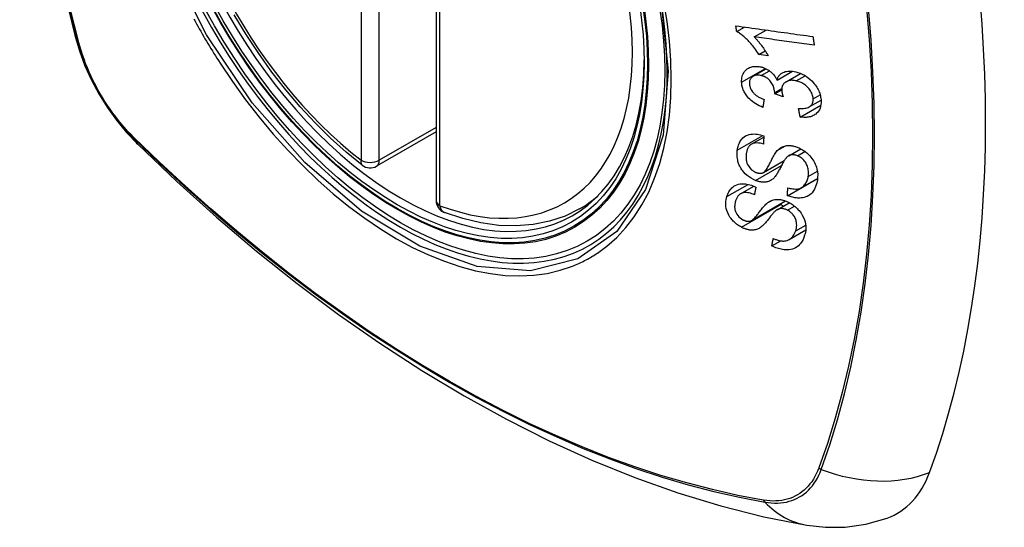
# Model space of a CAD drawing. Header units: inches. Extents: x 532.5 to 626.4, y 208.3 to 286.7.
# Tile 69 of 106: x 622.138 to 623.042, y 232.6 to 233.066. Entities that reach past the tile are written whole.
import ezdxf

# ---------------------------------------------------------------- set-up
doc = ezdxf.new("R2010")
doc.units = ezdxf.units.IN
doc.header["$MEASUREMENT"] = 0
doc.layers.add('Visible Edges(ANSI)', color=7, linetype='Continuous', lineweight=25)
doc.layers.add('Visible Tangent Edges(ANSI)', color=7, linetype='Continuous', lineweight=25)

msp = doc.modelspace()

# ---------------------------------------------------------------- linework, layer by layer
at = {"layer": 'Visible Edges(ANSI)'}
for p, q in [((622.51985, 233.38578), (622.51985, 232.90048)), ((622.79584, 233.05561), (622.80292, 233.05968)), ((622.81188, 233.05062), (622.82282, 233.05692)), ((622.81633, 233.03445), (622.82207, 233.03775)), ((622.82473, 233.0333), (622.81633, 233.03445)), ((622.81093, 233.01453), (622.8228, 233.02137)), ((622.83298, 233.01096), (622.84704, 233.01905)), ((622.84128, 233.00949), (622.85448, 233.01709)), ((622.83073, 232.99834), (622.83721, 233.00207)), ((622.83845, 232.9957), (622.83073, 232.99834)), ((622.86243, 232.98642), (622.8733, 232.99268)), ((622.85416, 232.97707), (622.87314, 232.98799)), ((622.51985, 232.96341), (622.46517, 232.93193)), ((622.80929, 232.95213), (622.82073, 232.95872)), ((622.84359, 232.94154), (622.85467, 232.94793)), ((622.82039, 232.92613), (622.83949, 232.93714)), ((622.84251, 232.90481), (622.86997, 232.92062)), ((622.85532, 232.91225), (622.87009, 232.92076)), ((622.86997, 232.92062), (622.86998, 232.92069)), ((622.87007, 232.92055), (622.86997, 232.92062)), ((622.79948, 232.90667), (622.81149, 232.91358)), ((622.65166, 232.89273), (622.66197, 232.89867)), ((622.8094, 232.88207), (622.84059, 232.90003)), ((622.83292, 232.89194), (622.84416, 232.89841)), ((622.84407, 232.86465), (622.85925, 232.87339)), ((622.82815, 232.85878), (622.83625, 232.86344))]:
    msp.add_line(p, q, dxfattribs=at)
at = {"layer": 'Visible Edges(ANSI)', "flags": 128}
for points in [[(622.19156, 233.76013), (622.17873, 233.72202), (622.16767, 233.68279), (622.15838, 233.6425), (622.15083, 233.60123), (622.14499, 233.55904), (622.14084, 233.51599), (622.13837, 233.47215), (622.13755, 233.42758), (622.13836, 233.38233), (622.14079, 233.33648), (622.14481, 233.29008), (622.1504, 233.24321), (622.15755, 233.19592), (622.16623, 233.14828), (622.17642, 233.10037), (622.1881, 233.05225)], [(622.45204, 232.93283), (622.43734, 232.94483), (622.42291, 232.95782), (622.40882, 232.97172), (622.39512, 232.98649), (622.38188, 233.00206), (622.36915, 233.01835), (622.35699, 233.03529), (622.34544, 233.05281), (622.33456, 233.07082)], [(622.79511, 233.06077), (622.79803, 233.06036), (622.80097, 233.05996), (622.80391, 233.05955), (622.80685, 233.05914), (622.8098, 233.05873), (622.81276, 233.05832), (622.81571, 233.05791), (622.81867, 233.0575), (622.82163, 233.05709), (622.8246, 233.05668), (622.82756, 233.05627), (622.83052, 233.05586), (622.83349, 233.05544), (622.83645, 233.05503), (622.83941, 233.05462), (622.84236, 233.05422), (622.84532, 233.05381), (622.84826, 233.0534), (622.85121, 233.05299), (622.85414, 233.05258), (622.85707, 233.05218), (622.86, 233.05177), (622.86291, 233.05137), (622.86582, 233.05097)], [(622.79584, 233.05561), (622.79581, 233.05582), (622.79578, 233.05604), (622.79574, 233.05625), (622.79571, 233.05647), (622.79568, 233.05668), (622.79565, 233.0569), (622.79562, 233.05711), (622.79559, 233.05733), (622.79556, 233.05754), (622.79553, 233.05776), (622.7955, 233.05797), (622.79547, 233.05819), (622.79544, 233.0584), (622.79541, 233.05862), (622.79538, 233.05883), (622.79535, 233.05905), (622.79532, 233.05926), (622.79529, 233.05948), (622.79526, 233.05969), (622.79523, 233.05991), (622.7952, 233.06012), (622.79517, 233.06034), (622.79514, 233.06055), (622.79511, 233.06077)], [(622.81633, 233.03445), (622.81538, 233.03594), (622.81443, 233.03735), (622.81349, 233.0387), (622.81254, 233.03999), (622.81161, 233.04121), (622.81068, 233.04236), (622.80977, 233.04346), (622.80886, 233.0445), (622.80798, 233.04548), (622.80711, 233.0464), (622.80626, 233.04728), (622.80543, 233.0481), (622.80463, 233.04887), (622.80386, 233.04959), (622.80311, 233.05027), (622.80235, 233.05093), (622.80158, 233.05158), (622.8008, 233.05222), (622.8, 233.05284), (622.79919, 233.05345), (622.79836, 233.05403), (622.79753, 233.05459), (622.79669, 233.05511), (622.79584, 233.05561)], [(622.1881, 233.05225), (622.19233, 233.03795), (622.19748, 233.02422), (622.20346, 233.01101), (622.21027, 232.99828), (622.21789, 232.98602), (622.22634, 232.97422), (622.23567, 232.9629), (622.24594, 232.95208)], [(622.86703, 233.04303), (622.86475, 233.04334), (622.86246, 233.04365), (622.86017, 233.04397), (622.85788, 233.04428), (622.85559, 233.0446), (622.85329, 233.04492), (622.85099, 233.04523), (622.84869, 233.04555), (622.84639, 233.04587), (622.84409, 233.04619), (622.84178, 233.0465), (622.83948, 233.04682), (622.83717, 233.04714), (622.83487, 233.04746), (622.83256, 233.04777), (622.83026, 233.04809), (622.82795, 233.04841), (622.82565, 233.04873), (622.82335, 233.04904), (622.82105, 233.04936), (622.81876, 233.04968), (622.81646, 233.04999), (622.81417, 233.05031), (622.81188, 233.05062)], [(622.81188, 233.05062), (622.81237, 233.05014), (622.81285, 233.04965), (622.81333, 233.04915), (622.8138, 233.04864), (622.81427, 233.04813), (622.81473, 233.04761), (622.81518, 233.04708), (622.81563, 233.04654), (622.81607, 233.04601), (622.81651, 233.04547), (622.81694, 233.04493), (622.81736, 233.04439), (622.81777, 233.04385), (622.81818, 233.04331), (622.81864, 233.0427), (622.81918, 233.04195), (622.81979, 233.04111), (622.82045, 233.04016), (622.82116, 233.03914), (622.82188, 233.03805), (622.82262, 233.0369), (622.82335, 233.03572), (622.82406, 233.03452), (622.82473, 233.0333)], [(622.86582, 233.05097), (622.86587, 233.05064), (622.86592, 233.05031), (622.86597, 233.04998), (622.86602, 233.04964), (622.86607, 233.04931), (622.86612, 233.04898), (622.86617, 233.04865), (622.86622, 233.04832), (622.86627, 233.04799), (622.86632, 233.04766), (622.86637, 233.04733), (622.86642, 233.04699), (622.86647, 233.04666), (622.86652, 233.04633), (622.86657, 233.046), (622.86662, 233.04567), (622.86668, 233.04534), (622.86673, 233.04501), (622.86678, 233.04468), (622.86683, 233.04435), (622.86688, 233.04402), (622.86693, 233.04369), (622.86698, 233.04336), (622.86703, 233.04303)], [(622.80037, 233.00912), (622.80035, 233.01048), (622.80044, 233.0118), (622.80062, 233.01308), (622.8009, 233.01432), (622.80128, 233.01551), (622.80177, 233.01666), (622.80236, 233.01774), (622.80303, 233.01875), (622.80379, 233.01968), (622.80464, 233.02052), (622.80558, 233.02127), (622.80661, 233.02192), (622.80765, 233.02243), (622.80869, 233.02283), (622.80971, 233.02313), (622.81067, 233.02334), (622.81158, 233.02348), (622.81249, 233.02357), (622.8134, 233.02361), (622.81433, 233.0236), (622.81528, 233.02354), (622.81623, 233.02343), (622.8172, 233.02327), (622.81817, 233.02306)], [(622.81817, 233.02306), (622.81883, 233.02289), (622.81948, 233.02271), (622.82014, 233.02249), (622.82079, 233.02226), (622.82144, 233.022), (622.82209, 233.02171), (622.82272, 233.02141), (622.82336, 233.02108), (622.82398, 233.02073), (622.82459, 233.02036), (622.82521, 233.01995), (622.82586, 233.01951), (622.82652, 233.01901), (622.82719, 233.01846), (622.82787, 233.01787), (622.82855, 233.01721), (622.82923, 233.0165), (622.82987, 233.01576), (622.83048, 233.015), (622.83105, 233.01422), (622.83158, 233.01343), (622.83208, 233.01262), (622.83255, 233.01179), (622.83298, 233.01096)], [(622.83298, 233.01096), (622.83314, 233.01156), (622.83333, 233.01216), (622.83354, 233.01273), (622.83377, 233.01329), (622.83404, 233.01383), (622.83433, 233.01436), (622.83466, 233.01486), (622.83502, 233.01534), (622.8354, 233.0158), (622.83582, 233.01623), (622.83626, 233.01664), (622.83673, 233.01701), (622.83723, 233.01736), (622.83778, 233.0177), (622.83848, 233.01805), (622.83934, 233.01841), (622.84036, 233.01874), (622.84156, 233.019), (622.84291, 233.01917), (622.8443, 233.01923), (622.84573, 233.01918), (622.84718, 233.01903), (622.84865, 233.01879), (622.85013, 233.01848)], [(622.85013, 233.01848), (622.85212, 233.01793), (622.8541, 233.01724), (622.85606, 233.0164), (622.85798, 233.0154), (622.85983, 233.01426), (622.86161, 233.01298), (622.86328, 233.0116), (622.86475, 233.01022), (622.86601, 233.00889), (622.86707, 233.00767), (622.86792, 233.0066), (622.86868, 233.00554), (622.86939, 233.00447), (622.87004, 233.00338), (622.87064, 233.00228), (622.87118, 233.00115), (622.87165, 233.00001), (622.87207, 232.99887), (622.87242, 232.99773), (622.87272, 232.99659), (622.87295, 232.99546), (622.87313, 232.99432), (622.87326, 232.99319), (622.87334, 232.99208)], [(622.81983, 232.98597), (622.81819, 232.98665), (622.81656, 232.98741), (622.81495, 232.98824), (622.81338, 232.98915), (622.81185, 232.99015), (622.81036, 232.99123), (622.80899, 232.99235), (622.8078, 232.99345), (622.80677, 232.9945), (622.80589, 232.99549), (622.80514, 232.99642), (622.80446, 232.99734), (622.80384, 232.99827), (622.80326, 232.99922), (622.80273, 233.00019), (622.80226, 233.00118), (622.80184, 233.00217), (622.80147, 233.00317), (622.80116, 233.00416), (622.80091, 233.00516), (622.8007, 233.00616), (622.80054, 233.00715), (622.80043, 233.00814), (622.80037, 233.00912)], [(622.8183, 233.01516), (622.81757, 233.01532), (622.81684, 233.01544), (622.81611, 233.01552), (622.8154, 233.01556), (622.81469, 233.01556), (622.81401, 233.01551), (622.81335, 233.01541), (622.81271, 233.01527), (622.8121, 233.01507), (622.8115, 233.01483), (622.81094, 233.01454), (622.81041, 233.0142), (622.80991, 233.01382), (622.80946, 233.01341), (622.80906, 233.01296), (622.8087, 233.01247), (622.80839, 233.01195), (622.80813, 233.01139), (622.80792, 233.0108), (622.80776, 233.01019), (622.80764, 233.00956), (622.80757, 233.0089), (622.80754, 233.00824), (622.80756, 233.00756)], [(622.83078, 232.99955), (622.83033, 233.00271), (622.82924, 233.00587), (622.82763, 233.00881), (622.82631, 233.01056), (622.82581, 233.0111), (622.82548, 233.01143), (622.82514, 233.01175), (622.82479, 233.01205), (622.82443, 233.01234), (622.82406, 233.01261), (622.82368, 233.01288), (622.82329, 233.01313), (622.82289, 233.01337), (622.82249, 233.01359), (622.82208, 233.01381), (622.82167, 233.01401), (622.82126, 233.01419), (622.82084, 233.01437), (622.82042, 233.01453), (622.82, 233.01468), (622.81957, 233.01481), (622.81915, 233.01494), (622.81873, 233.01506), (622.8183, 233.01516)], [(622.8506, 233.01027), (622.8498, 233.01044), (622.84901, 233.01058), (622.84822, 233.01069), (622.84744, 233.01076), (622.84668, 233.01079), (622.84592, 233.01077), (622.84517, 233.01072), (622.84444, 233.01062), (622.84374, 233.01047), (622.84306, 233.01028), (622.84242, 233.01005), (622.84179, 233.00977), (622.8412, 233.00944), (622.84061, 233.00907), (622.84001, 233.00861), (622.83943, 233.00806), (622.83887, 233.00742), (622.83838, 233.00669), (622.83797, 233.0059), (622.83766, 233.00506), (622.83743, 233.00417), (622.83728, 233.00325), (622.83722, 233.00229), (622.83722, 233.00131)], [(622.86608, 232.99385), (622.866, 232.99486), (622.86584, 232.99589), (622.86559, 232.99693), (622.86526, 232.99796), (622.86484, 232.99898), (622.86434, 232.99999), (622.86375, 233.00098), (622.86311, 233.00193), (622.86244, 233.00281), (622.86175, 233.00361), (622.86107, 233.00433), (622.86039, 233.00501), (622.85968, 233.00565), (622.85894, 233.00626), (622.85818, 233.00683), (622.85739, 233.00737), (622.85658, 233.00788), (622.85575, 233.00834), (622.85491, 233.00876), (622.85406, 233.00914), (622.8532, 233.00948), (622.85234, 233.00978), (622.85147, 233.01004), (622.8506, 233.01027)], [(622.80756, 233.00756), (622.80765, 233.00646), (622.80786, 233.00535), (622.80817, 233.00424), (622.80861, 233.00313), (622.80916, 233.00204), (622.80977, 233.00105), (622.81039, 233.00021), (622.81097, 232.99952), (622.81148, 232.99896), (622.81201, 232.99843), (622.81257, 232.99793), (622.81315, 232.99745), (622.81374, 232.99699), (622.81435, 232.99655), (622.81498, 232.99613), (622.81562, 232.99574), (622.81628, 232.99536), (622.81694, 232.995), (622.81761, 232.99466), (622.81829, 232.99434), (622.81897, 232.99404), (622.81965, 232.99375), (622.82033, 232.99348), (622.82101, 232.99322)], [(622.83722, 233.00131), (622.83724, 233.00109), (622.83725, 233.00087), (622.83728, 233.00064), (622.8373, 233.00041), (622.83733, 233.00019), (622.83737, 232.99996), (622.8374, 232.99973), (622.83745, 232.9995), (622.83749, 232.99926), (622.83754, 232.99902), (622.83759, 232.99879), (622.83765, 232.99855), (622.8377, 232.99831), (622.83776, 232.99807), (622.83782, 232.99783), (622.83789, 232.99759), (622.83795, 232.99735), (622.83802, 232.99711), (622.83809, 232.99687), (622.83816, 232.99663), (622.83823, 232.9964), (622.83831, 232.99616), (622.83838, 232.99593), (622.83845, 232.9957)], [(622.82101, 232.99322), (622.82096, 232.99292), (622.82091, 232.99262), (622.82086, 232.99232), (622.82081, 232.99201), (622.82076, 232.99171), (622.82071, 232.99141), (622.82066, 232.9911), (622.82061, 232.9908), (622.82057, 232.9905), (622.82052, 232.9902), (622.82047, 232.98989), (622.82042, 232.98959), (622.82037, 232.98929), (622.82032, 232.98899), (622.82027, 232.98869), (622.82022, 232.98838), (622.82017, 232.98808), (622.82012, 232.98778), (622.82008, 232.98748), (622.82003, 232.98717), (622.81998, 232.98687), (622.81993, 232.98657), (622.81988, 232.98627), (622.81983, 232.98597)], [(622.83073, 232.99834), (622.83073, 232.99839), (622.83074, 232.99843), (622.83074, 232.99848), (622.83075, 232.99853), (622.83075, 232.99859), (622.83075, 232.99864), (622.83076, 232.99869), (622.83076, 232.99874), (622.83076, 232.99879), (622.83077, 232.99884), (622.83077, 232.99889), (622.83077, 232.99894), (622.83078, 232.99899), (622.83078, 232.99904), (622.83078, 232.99909), (622.83078, 232.99914), (622.83078, 232.99919), (622.83078, 232.99924), (622.83078, 232.99929), (622.83079, 232.99934), (622.83078, 232.9994), (622.83078, 232.99945), (622.83078, 232.9995), (622.83078, 232.99955)], [(622.85261, 232.98497), (622.85377, 232.98492), (622.85494, 232.9849), (622.85609, 232.98493), (622.85722, 232.985), (622.85832, 232.98513), (622.85939, 232.98532), (622.86043, 232.98558), (622.86142, 232.98593), (622.86232, 232.98636), (622.86306, 232.98683), (622.86365, 232.9873), (622.86411, 232.98775), (622.86446, 232.98816), (622.86478, 232.98858), (622.86506, 232.98902), (622.8653, 232.98948), (622.86552, 232.98997), (622.86569, 232.99047), (622.86584, 232.991), (622.86595, 232.99154), (622.86603, 232.9921), (622.86608, 232.99267), (622.8661, 232.99326), (622.86608, 232.99385)], [(622.87334, 232.99208), (622.87335, 232.99029), (622.87321, 232.98855), (622.87291, 232.98687), (622.87244, 232.98527), (622.87178, 232.98378), (622.87098, 232.98246), (622.87013, 232.98138), (622.86927, 232.98051), (622.86847, 232.97984), (622.86773, 232.9793), (622.86695, 232.97881), (622.86613, 232.97837), (622.86528, 232.97798), (622.86439, 232.97765), (622.86347, 232.97736), (622.86251, 232.97713), (622.86152, 232.97695), (622.86052, 232.97683), (622.8595, 232.97675), (622.85846, 232.97672), (622.8574, 232.97674), (622.85633, 232.97681), (622.85525, 232.97692), (622.85416, 232.97707)], [(622.85416, 232.97707), (622.85409, 232.9774), (622.85403, 232.97773), (622.85396, 232.97805), (622.8539, 232.97838), (622.85384, 232.97871), (622.85377, 232.97904), (622.85371, 232.97937), (622.85364, 232.9797), (622.85358, 232.98003), (622.85351, 232.98036), (622.85345, 232.98069), (622.85338, 232.98102), (622.85332, 232.98135), (622.85325, 232.98168), (622.85319, 232.98201), (622.85313, 232.98233), (622.85306, 232.98266), (622.853, 232.98299), (622.85293, 232.98332), (622.85287, 232.98365), (622.8528, 232.98398), (622.85274, 232.98431), (622.85268, 232.98464), (622.85261, 232.98497)], [(622.79639, 232.94666), (622.79658, 232.94782), (622.79682, 232.94897), (622.79711, 232.95009), (622.79745, 232.95119), (622.79784, 232.95225), (622.79829, 232.95328), (622.7988, 232.95428), (622.79937, 232.95523), (622.80001, 232.95614), (622.80074, 232.95703), (622.80164, 232.95796), (622.80274, 232.95888), (622.80407, 232.95973), (622.80564, 232.96047), (622.80727, 232.961), (622.80889, 232.96132), (622.81047, 232.96148), (622.81196, 232.96151), (622.8134, 232.96144), (622.81486, 232.96128), (622.81633, 232.96102), (622.8178, 232.96068), (622.81929, 232.96025), (622.82079, 232.95974)], [(622.82079, 232.95974), (622.82077, 232.95943), (622.82075, 232.95911), (622.82073, 232.9588), (622.82071, 232.95848), (622.8207, 232.95817), (622.82068, 232.95786), (622.82066, 232.95754), (622.82064, 232.95723), (622.82063, 232.95691), (622.82061, 232.9566), (622.82059, 232.95629), (622.82057, 232.95597), (622.82056, 232.95566), (622.82054, 232.95534), (622.82052, 232.95503), (622.8205, 232.95472), (622.82049, 232.9544), (622.82047, 232.95409), (622.82045, 232.95378), (622.82043, 232.95346), (622.82042, 232.95315), (622.8204, 232.95284), (622.82038, 232.95252), (622.82037, 232.95221)], [(622.24594, 232.95208), (622.28175, 232.91795), (622.31813, 232.88522), (622.35502, 232.85394), (622.39237, 232.82416), (622.43014, 232.79594), (622.46829, 232.76932), (622.50676, 232.74436), (622.5455, 232.72111), (622.58449, 232.69961), (622.62366, 232.67991), (622.66299, 232.66206), (622.70242, 232.64611), (622.74191, 232.63211), (622.78142, 232.62011), (622.82089, 232.61017), (622.86029, 232.60234)], [(622.81316, 232.91884), (622.81113, 232.91976), (622.80914, 232.92085), (622.80722, 232.92211), (622.80541, 232.92353), (622.80374, 232.92504), (622.80239, 232.92646), (622.80135, 232.9277), (622.8006, 232.92872), (622.80004, 232.92954), (622.79954, 232.93036), (622.79908, 232.93119), (622.79866, 232.93202), (622.79827, 232.93286), (622.79792, 232.93371), (622.79761, 232.93455), (622.79732, 232.93541), (622.79704, 232.9364), (622.79675, 232.93756), (622.79649, 232.93889), (622.79629, 232.94037), (622.79617, 232.94197), (622.79615, 232.94356), (622.79622, 232.94512), (622.79639, 232.94666)], [(622.82037, 232.95221), (622.81881, 232.95265), (622.81726, 232.95298), (622.81573, 232.9532), (622.81423, 232.95329), (622.81279, 232.95322), (622.81143, 232.95298), (622.81024, 232.95259), (622.80932, 232.95215), (622.80864, 232.95171), (622.80816, 232.95133), (622.80772, 232.95091), (622.80732, 232.95047), (622.80695, 232.95), (622.80662, 232.94951), (622.80632, 232.94899), (622.80604, 232.94845), (622.80579, 232.94789), (622.80557, 232.94732), (622.80537, 232.94673), (622.80519, 232.94614), (622.80504, 232.94553), (622.80491, 232.94491), (622.80479, 232.94429), (622.80469, 232.94366)], [(622.82009, 232.92598), (622.8207, 232.92634), (622.82132, 232.92684), (622.82194, 232.92747), (622.82256, 232.92821), (622.82316, 232.92903), (622.82374, 232.92989), (622.82428, 232.93077), (622.82478, 232.93163), (622.82524, 232.93247), (622.82568, 232.9333), (622.82611, 232.93413), (622.82652, 232.93497), (622.82693, 232.93581), (622.82736, 232.93667), (622.82779, 232.93756), (622.82826, 232.93848), (622.82875, 232.93943), (622.82929, 232.94043), (622.82987, 232.94147), (622.83049, 232.94253), (622.83115, 232.94358), (622.83182, 232.94458), (622.83249, 232.9455), (622.83316, 232.94629)], [(622.83316, 232.94629), (622.83385, 232.94698), (622.83458, 232.94763), (622.83536, 232.94824), (622.83618, 232.94881), (622.83705, 232.94931), (622.83796, 232.94976), (622.83893, 232.95014), (622.8399, 232.95044), (622.84084, 232.95066), (622.84175, 232.9508), (622.84262, 232.95088), (622.84343, 232.95092), (622.84419, 232.95091), (622.84489, 232.95088), (622.84559, 232.95081), (622.84629, 232.95073), (622.847, 232.95062), (622.8477, 232.95048), (622.84841, 232.95032), (622.84912, 232.95013), (622.84984, 232.94992), (622.85055, 232.94969), (622.85126, 232.94944), (622.85198, 232.94916)], [(622.85198, 232.94916), (622.85307, 232.9487), (622.85414, 232.9482), (622.8552, 232.94764), (622.85625, 232.94704), (622.85727, 232.94639), (622.85827, 232.9457), (622.85924, 232.94496), (622.86019, 232.94419), (622.86112, 232.94337), (622.86207, 232.94246), (622.86304, 232.94145), (622.864, 232.94035), (622.86494, 232.93915), (622.86584, 232.93786), (622.86664, 232.93655), (622.86736, 232.93521), (622.86799, 232.93386), (622.86854, 232.93249), (622.86904, 232.93102), (622.86955, 232.92916), (622.86997, 232.92693), (622.8702, 232.92442), (622.87018, 232.92193), (622.86994, 232.91953)], [(622.80469, 232.94366), (622.80463, 232.94317), (622.80457, 232.94267), (622.80452, 232.94217), (622.80448, 232.94167), (622.80446, 232.94116), (622.80444, 232.94065), (622.80444, 232.94013), (622.80444, 232.93962), (622.80447, 232.93909), (622.8045, 232.93856), (622.80456, 232.93803), (622.80463, 232.93749), (622.80472, 232.93695), (622.80483, 232.93641), (622.80497, 232.93587), (622.80512, 232.93533), (622.8053, 232.93478), (622.80551, 232.93424), (622.80584, 232.93351), (622.80663, 232.93212), (622.80794, 232.93033), (622.80957, 232.92869), (622.81145, 232.92732), (622.81348, 232.9263)], [(622.84061, 232.93879), (622.84028, 232.93835), (622.83994, 232.93783), (622.83957, 232.93724), (622.83918, 232.93658), (622.83878, 232.93587), (622.83836, 232.93511), (622.83793, 232.93431), (622.83748, 232.93347), (622.83703, 232.93261), (622.83657, 232.93172), (622.83611, 232.93083), (622.83563, 232.92993), (622.83516, 232.92903), (622.83468, 232.92814), (622.8342, 232.92727), (622.83373, 232.92643), (622.83325, 232.92562), (622.83278, 232.92484), (622.83229, 232.92406), (622.83177, 232.9233), (622.83124, 232.92257), (622.8307, 232.92189), (622.83015, 232.92126), (622.82959, 232.92071)], [(622.85164, 232.94153), (622.85097, 232.94178), (622.8503, 232.942), (622.84964, 232.94217), (622.84897, 232.94231), (622.84831, 232.94241), (622.84766, 232.94246), (622.84702, 232.94247), (622.84642, 232.94243), (622.84588, 232.94236), (622.84537, 232.94226), (622.84491, 232.94213), (622.84448, 232.94198), (622.84408, 232.9418), (622.8437, 232.94161), (622.84333, 232.94139), (622.84298, 232.94115), (622.84264, 232.9409), (622.84231, 232.94063), (622.842, 232.94035), (622.84169, 232.94005), (622.84141, 232.93975), (622.84113, 232.93943), (622.84087, 232.93911), (622.84061, 232.93879)], [(622.86152, 232.92251), (622.86164, 232.92347), (622.86172, 232.92444), (622.86176, 232.92542), (622.86175, 232.92642), (622.86168, 232.92743), (622.86156, 232.92846), (622.86139, 232.92949), (622.86115, 232.93053), (622.86085, 232.93157), (622.86049, 232.9326), (622.86005, 232.93363), (622.85953, 232.93465), (622.85893, 232.93564), (622.85824, 232.93659), (622.85753, 232.93743), (622.85683, 232.93816), (622.85615, 232.93878), (622.85552, 232.9393), (622.85491, 232.93976), (622.85428, 232.94018), (622.85364, 232.94057), (622.85299, 232.94092), (622.85232, 232.94124), (622.85164, 232.94153)], [(622.82959, 232.92071), (622.82894, 232.92014), (622.82826, 232.9196), (622.82753, 232.91911), (622.82677, 232.91867), (622.82596, 232.91827), (622.82512, 232.91794), (622.82423, 232.91766), (622.82337, 232.91747), (622.82254, 232.91733), (622.82176, 232.91726), (622.82102, 232.91723), (622.82035, 232.91723), (622.81974, 232.91726), (622.81915, 232.91731), (622.81856, 232.91737), (622.81797, 232.91746), (622.81737, 232.91757), (622.81678, 232.91769), (622.81618, 232.91784), (622.81558, 232.918), (622.81498, 232.91819), (622.81437, 232.91839), (622.81377, 232.91861), (622.81316, 232.91884)], [(622.81348, 232.9263), (622.81378, 232.92619), (622.81407, 232.92608), (622.81437, 232.92598), (622.81467, 232.92589), (622.81496, 232.9258), (622.81526, 232.92573), (622.81555, 232.92566), (622.81585, 232.9256), (622.81614, 232.92555), (622.81643, 232.92551), (622.81672, 232.92548), (622.817, 232.92546), (622.81728, 232.92545), (622.81756, 232.92545), (622.81784, 232.92546), (622.81811, 232.92548), (622.81837, 232.92551), (622.81863, 232.92555), (622.81889, 232.9256), (622.81914, 232.92566), (622.81938, 232.92572), (622.81962, 232.9258), (622.81986, 232.92589), (622.82009, 232.92598)], [(622.86994, 232.91953), (622.86929, 232.91622), (622.86836, 232.91315), (622.86729, 232.91074), (622.86621, 232.90893), (622.8652, 232.90763), (622.86422, 232.90661), (622.86314, 232.9057), (622.86197, 232.90491), (622.86068, 232.90422), (622.8593, 232.90366), (622.8579, 232.90325), (622.85652, 232.90296), (622.85518, 232.90279), (622.85391, 232.9027), (622.85272, 232.90269), (622.8516, 232.90273), (622.85049, 232.90283), (622.84936, 232.90297), (622.84824, 232.90316), (622.8471, 232.9034), (622.84596, 232.90369), (622.84482, 232.90402), (622.84367, 232.90439), (622.84251, 232.90481)], [(622.84274, 232.9122), (622.84391, 232.91187), (622.84508, 232.91158), (622.84626, 232.91133), (622.84743, 232.91114), (622.84858, 232.91101), (622.84971, 232.91096), (622.85081, 232.91097), (622.85188, 232.91108), (622.85293, 232.91128), (622.85396, 232.9116), (622.85498, 232.91206), (622.85592, 232.91263), (622.85678, 232.91327), (622.85754, 232.91396), (622.85821, 232.9147), (622.8588, 232.91544), (622.85932, 232.91621), (622.85979, 232.91702), (622.8602, 232.91786), (622.86056, 232.91874), (622.86087, 232.91964), (622.86113, 232.92058), (622.86135, 232.92154), (622.86152, 232.92251)], [(622.78682, 232.90402), (622.78719, 232.90515), (622.78762, 232.90624), (622.78811, 232.9073), (622.78865, 232.90832), (622.78926, 232.90931), (622.78992, 232.91024), (622.79065, 232.91112), (622.79146, 232.91195), (622.79233, 232.91273), (622.79335, 232.91349), (622.79453, 232.91419), (622.79588, 232.91481), (622.79742, 232.9153), (622.79907, 232.91563), (622.8007, 232.91577), (622.80229, 232.91577), (622.80379, 232.91565), (622.8052, 232.91545), (622.80658, 232.91518), (622.80797, 232.91482), (622.80936, 232.91439), (622.81074, 232.91388), (622.81213, 232.9133), (622.81351, 232.91266)], [(622.81351, 232.91266), (622.81345, 232.91237), (622.81339, 232.91208), (622.81333, 232.91179), (622.81327, 232.9115), (622.8132, 232.91122), (622.81314, 232.91093), (622.81308, 232.91064), (622.81302, 232.91035), (622.81296, 232.91006), (622.8129, 232.90977), (622.81284, 232.90949), (622.81278, 232.9092), (622.81272, 232.90891), (622.81266, 232.90862), (622.8126, 232.90833), (622.81254, 232.90805), (622.81248, 232.90776), (622.81242, 232.90747), (622.81236, 232.90718), (622.8123, 232.90689), (622.81224, 232.90661), (622.81218, 232.90632), (622.81212, 232.90603), (622.81206, 232.90574)], [(622.84251, 232.90481), (622.84252, 232.90511), (622.84253, 232.90542), (622.84254, 232.90573), (622.84255, 232.90604), (622.84256, 232.90635), (622.84257, 232.90665), (622.84258, 232.90696), (622.84259, 232.90727), (622.84259, 232.90758), (622.8426, 232.90788), (622.84261, 232.90819), (622.84262, 232.9085), (622.84263, 232.90881), (622.84264, 232.90912), (622.84265, 232.90942), (622.84266, 232.90973), (622.84267, 232.91004), (622.84268, 232.91035), (622.84269, 232.91066), (622.8427, 232.91097), (622.84271, 232.91127), (622.84272, 232.91158), (622.84273, 232.91189), (622.84274, 232.9122)], [(622.80014, 232.87598), (622.79925, 232.87647), (622.79837, 232.877), (622.7975, 232.87757), (622.79665, 232.87816), (622.79582, 232.87879), (622.79501, 232.87944), (622.79423, 232.88013), (622.79347, 232.88083), (622.79274, 232.88156), (622.79204, 232.88231), (622.79136, 232.88308), (622.79064, 232.88397), (622.78969, 232.88527), (622.78864, 232.88697), (622.78761, 232.88905), (622.78684, 232.89115), (622.78633, 232.89313), (622.78602, 232.89496), (622.78588, 232.89661), (622.78586, 232.89817), (622.78595, 232.89969), (622.78614, 232.90118), (622.78643, 232.90262), (622.78682, 232.90402)], [(622.81206, 232.90574), (622.81087, 232.90623), (622.80967, 232.90667), (622.80848, 232.90705), (622.80728, 232.90736), (622.8061, 232.90758), (622.80494, 232.90772), (622.80382, 232.90775), (622.80273, 232.90769), (622.8017, 232.90752), (622.80078, 232.90726), (622.79999, 232.90694), (622.79932, 232.90657), (622.79875, 232.90618), (622.79823, 232.90576), (622.79775, 232.9053), (622.79731, 232.90481), (622.7969, 232.90429), (622.79652, 232.90374), (622.79618, 232.90317), (622.79587, 232.90258), (622.79559, 232.90198), (622.79533, 232.90135), (622.7951, 232.90072), (622.79488, 232.90008)], [(622.82434, 232.89846), (622.82513, 232.899), (622.82597, 232.89951), (622.82685, 232.89996), (622.82776, 232.90037), (622.82872, 232.90072), (622.82971, 232.901), (622.83075, 232.90122), (622.83178, 232.90137), (622.83277, 232.90144), (622.83371, 232.90145), (622.8346, 232.9014), (622.83544, 232.90132), (622.83621, 232.90121), (622.83693, 232.90108), (622.83765, 232.90093), (622.83836, 232.90075), (622.83907, 232.90055), (622.83978, 232.90032), (622.84048, 232.90007), (622.84119, 232.8998), (622.8419, 232.89951), (622.8426, 232.89919), (622.8433, 232.89886), (622.844, 232.8985)], [(622.65166, 232.89273), (622.63828, 232.88617), (622.62404, 232.88136), (622.60908, 232.87834), (622.59353, 232.87711), (622.57749, 232.87764), (622.56108, 232.8799), (622.54439, 232.88384), (622.5275, 232.88943)], [(622.79488, 232.90008), (622.79473, 232.89957), (622.79459, 232.89907), (622.79447, 232.89856), (622.79435, 232.89804), (622.79425, 232.89751), (622.79416, 232.89698), (622.79409, 232.89645), (622.79403, 232.8959), (622.794, 232.89535), (622.79398, 232.89479), (622.79399, 232.89422), (622.79402, 232.89364), (622.79408, 232.89306), (622.79417, 232.89247), (622.79429, 232.89187), (622.79448, 232.89114), (622.7948, 232.89023), (622.7953, 232.88914), (622.79599, 232.88791), (622.79684, 232.8867), (622.79783, 232.88556), (622.79896, 232.8845), (622.80018, 232.88359), (622.80149, 232.8828)], [(622.80819, 232.88155), (622.80885, 232.88179), (622.80954, 232.88215), (622.81025, 232.88264), (622.81098, 232.88322), (622.8117, 232.88388), (622.81241, 232.88459), (622.81309, 232.88533), (622.81373, 232.88606), (622.81433, 232.88678), (622.8149, 232.8875), (622.81545, 232.88821), (622.81599, 232.88893), (622.81653, 232.88965), (622.81709, 232.89039), (622.81765, 232.89115), (622.81825, 232.89193), (622.81889, 232.89274), (622.81957, 232.89358), (622.8203, 232.89446), (622.82108, 232.89535), (622.82189, 232.89623), (622.82272, 232.89707), (622.82354, 232.89782), (622.82434, 232.89846)], [(622.8426, 232.89147), (622.84191, 232.89181), (622.84123, 232.89211), (622.84053, 232.89238), (622.83983, 232.8926), (622.83914, 232.89278), (622.83845, 232.89292), (622.83778, 232.893), (622.83715, 232.89304), (622.83658, 232.89304), (622.83606, 232.893), (622.83558, 232.89293), (622.83514, 232.89284), (622.83473, 232.89273), (622.83433, 232.8926), (622.83394, 232.89245), (622.83356, 232.89228), (622.8332, 232.89209), (622.83284, 232.89189), (622.83249, 232.89168), (622.83216, 232.89145), (622.83184, 232.89122), (622.83152, 232.89097), (622.83122, 232.89072), (622.83093, 232.89047)], [(622.83643, 232.89687), (622.83641, 232.89689), (622.83639, 232.89691), (622.83637, 232.89693), (622.83634, 232.89695), (622.83632, 232.89697), (622.8363, 232.89699), (622.83628, 232.89701), (622.83626, 232.89703), (622.83624, 232.89705), (622.83622, 232.89707), (622.8362, 232.89709), (622.83618, 232.89711), (622.83615, 232.89713), (622.83613, 232.89715), (622.83611, 232.89716), (622.83609, 232.89718), (622.83607, 232.8972), (622.83605, 232.89722), (622.83603, 232.89724), (622.83601, 232.89726), (622.83599, 232.89728), (622.83597, 232.8973), (622.83594, 232.89732), (622.83592, 232.89734)], [(622.83853, 232.89517), (622.83844, 232.89523), (622.83836, 232.89529), (622.83827, 232.89536), (622.83818, 232.89542), (622.8381, 232.89549), (622.83801, 232.89555), (622.83792, 232.89562), (622.83783, 232.89569), (622.83775, 232.89576), (622.83766, 232.89583), (622.83757, 232.8959), (622.83748, 232.89597), (622.8374, 232.89604), (622.83731, 232.89611), (622.83722, 232.89618), (622.83713, 232.89626), (622.83705, 232.89633), (622.83696, 232.89641), (622.83687, 232.89648), (622.83678, 232.89656), (622.83669, 232.89664), (622.83661, 232.89671), (622.83652, 232.89679), (622.83643, 232.89687)], [(622.85005, 232.87245), (622.85042, 232.87371), (622.85069, 232.87502), (622.85087, 232.87637), (622.85094, 232.87776), (622.85089, 232.87908), (622.85076, 232.88027), (622.85057, 232.88129), (622.85035, 232.88218), (622.85008, 232.88306), (622.84974, 232.88394), (622.84933, 232.88481), (622.84885, 232.88568), (622.8483, 232.88651), (622.84773, 232.88726), (622.84717, 232.88792), (622.84664, 232.88848), (622.84616, 232.88894), (622.84569, 232.88937), (622.84521, 232.88977), (622.84471, 232.89015), (622.8442, 232.89051), (622.84368, 232.89085), (622.84314, 232.89117), (622.8426, 232.89147)], [(622.844, 232.8985), (622.84503, 232.89793), (622.84605, 232.89732), (622.84704, 232.89668), (622.84801, 232.89599), (622.84896, 232.89525), (622.84988, 232.89449), (622.85076, 232.89369), (622.85161, 232.89286), (622.85242, 232.892), (622.85321, 232.89112), (622.85401, 232.89014), (622.855, 232.88879), (622.85609, 232.88705), (622.85718, 232.88495), (622.85805, 232.88277), (622.85865, 232.88072), (622.85903, 232.87886), (622.85923, 232.87722), (622.85932, 232.87567), (622.8593, 232.87416), (622.85918, 232.87268), (622.85896, 232.87124), (622.85865, 232.86985), (622.85825, 232.86849)], [(622.80149, 232.8828), (622.80178, 232.88266), (622.80206, 232.88251), (622.80235, 232.88238), (622.80264, 232.88225), (622.80293, 232.88213), (622.80323, 232.88201), (622.80352, 232.88191), (622.80381, 232.88181), (622.8041, 232.88172), (622.80439, 232.88164), (622.80468, 232.88158), (622.80497, 232.88152), (622.80526, 232.88147), (622.80554, 232.88142), (622.80583, 232.88139), (622.8061, 232.88137), (622.80638, 232.88136), (622.80665, 232.88136), (622.80691, 232.88137), (622.80718, 232.88139), (622.80743, 232.88142), (622.80769, 232.88145), (622.80794, 232.8815), (622.80819, 232.88155)], [(622.83093, 232.89047), (622.83053, 232.89011), (622.8301, 232.88968), (622.82965, 232.88918), (622.82916, 232.88863), (622.82865, 232.88804), (622.82812, 232.88739), (622.82757, 232.88671), (622.827, 232.886), (622.82642, 232.88527), (622.82583, 232.88452), (622.82523, 232.88376), (622.82463, 232.88299), (622.82402, 232.88223), (622.8234, 232.88147), (622.82279, 232.88074), (622.82219, 232.88002), (622.82159, 232.87933), (622.821, 232.87868), (622.82038, 232.87803), (622.81975, 232.8774), (622.81911, 232.87681), (622.81846, 232.87625), (622.81781, 232.87575), (622.81717, 232.87532)], [(622.81717, 232.87532), (622.81643, 232.87489), (622.81566, 232.87449), (622.81485, 232.87415), (622.81401, 232.87385), (622.81314, 232.8736), (622.81223, 232.87341), (622.81129, 232.87329), (622.81039, 232.87323), (622.80953, 232.87322), (622.80872, 232.87327), (622.80797, 232.87334), (622.80728, 232.87344), (622.80666, 232.87356), (622.80607, 232.87368), (622.80547, 232.87383), (622.80488, 232.874), (622.80428, 232.87418), (622.80369, 232.87439), (622.80309, 232.87461), (622.8025, 232.87485), (622.80191, 232.8751), (622.80132, 232.87538), (622.80073, 232.87567), (622.80014, 232.87598)], [(622.85825, 232.86849), (622.85757, 232.8666), (622.85678, 232.86476), (622.85586, 232.86301), (622.8548, 232.86137), (622.85364, 232.85993), (622.85246, 232.85874), (622.85125, 232.85778), (622.84995, 232.85696), (622.84855, 232.85628), (622.84704, 232.85574), (622.84543, 232.85536), (622.84381, 232.85514), (622.84224, 232.85506), (622.84073, 232.85509), (622.83931, 232.85521), (622.83801, 232.8554), (622.83678, 232.85563), (622.83554, 232.85592), (622.83431, 232.85627), (622.83307, 232.85667), (622.83184, 232.85712), (622.83061, 232.85762), (622.82938, 232.85818), (622.82815, 232.85878)], [(622.82815, 232.85878), (622.8282, 232.85906), (622.82826, 232.85934), (622.82831, 232.85963), (622.82836, 232.85991), (622.82841, 232.86019), (622.82846, 232.86047), (622.82852, 232.86076), (622.82857, 232.86104), (622.82862, 232.86132), (622.82867, 232.86161), (622.82873, 232.86189), (622.82878, 232.86217), (622.82883, 232.86246), (622.82888, 232.86274), (622.82894, 232.86302), (622.82899, 232.86331), (622.82904, 232.86359), (622.82909, 232.86387), (622.82915, 232.86416), (622.8292, 232.86444), (622.82925, 232.86472), (622.82931, 232.86501), (622.82936, 232.86529), (622.82941, 232.86557)], [(622.82941, 232.86557), (622.8301, 232.86528), (622.83079, 232.86501), (622.83149, 232.86475), (622.83218, 232.8645), (622.83288, 232.86427), (622.83357, 232.86406), (622.83426, 232.86387), (622.83495, 232.8637), (622.83564, 232.86355), (622.83632, 232.86343), (622.837, 232.86333), (622.83767, 232.86327), (622.83833, 232.86323), (622.83908, 232.86323), (622.83999, 232.86329), (622.84104, 232.86347), (622.8422, 232.86379), (622.84344, 232.86431), (622.84475, 232.86507), (622.84608, 232.8661), (622.84736, 232.86741), (622.84846, 232.86894), (622.84936, 232.87063), (622.85005, 232.87245)], [(622.86029, 232.60234), (622.87724, 232.60042), (622.89544, 232.60057), (622.91453, 232.60324), (622.93391, 232.60881)]]:
    msp.add_lwpolyline(points, dxfattribs=at)
at = {"layer": 'Visible Edges(ANSI)'}
for centre, start, end in [((622.45928, 232.94216), 232.21581, 299.93599), ((622.53166, 232.90048), 180, 249.36936)]:
    msp.add_arc(centre, 0.01181, start, end, dxfattribs=at)
msp.add_ellipse((622.48468, 233.15776), major_axis=(-0.15963, 0.2772), ratio=0.578093, dxfattribs=at)
for centre, major_axis, start_param, end_param in [((622.48816, 233.15976), (0.15718, -0.27294), 2.362013, 7.062765), ((622.10573, 233.50063), (-0.64835, 1.12588), 3.592663, 4.265186), ((622.8547, 232.76664), (0.08841, -0.15353), 6.184194, 6.734256)]:
    msp.add_ellipse(centre, major_axis=major_axis, ratio=0.578093, start_param=start_param, end_param=end_param, dxfattribs=at)
at = {"layer": 'Visible Tangent Edges(ANSI)'}
for p, q in [((622.45093, 233.42265), (622.45093, 232.93735)), ((622.46763, 232.93735), (622.46763, 233.42265)), ((622.52331, 232.89567), (622.52331, 233.38097)), ((622.19162, 233.04614), (622.1915, 233.04659)), ((622.80037, 233.00912), (622.82217, 233.02168)), ((622.8183, 233.01516), (622.82585, 233.01951)), ((622.8506, 233.01027), (622.85874, 233.01495)), ((622.83078, 232.99955), (622.83729, 233.00329)), ((622.86608, 232.99385), (622.87248, 232.99753)), ((622.51985, 232.96742), (622.46763, 232.93735)), ((622.24269, 232.95793), (622.24236, 232.95826)), ((622.79639, 232.94666), (622.81975, 232.9601)), ((622.83316, 232.94629), (622.84071, 232.95063)), ((622.85164, 232.94153), (622.85854, 232.9455)), ((622.81316, 232.91884), (622.83692, 232.93252)), ((622.86152, 232.92251), (622.8699, 232.92734)), ((622.78682, 232.90402), (622.8063, 232.91524)), ((622.80014, 232.87598), (622.83643, 232.89687)), ((622.82434, 232.89846), (622.82733, 232.90018)), ((622.8426, 232.89147), (622.84905, 232.89518)), ((622.85005, 232.87245), (622.85918, 232.87771)), ((622.87135, 232.65509), (622.87123, 232.65478)), ((622.8205, 232.62533), (622.82016, 232.62539))]:
    msp.add_line(p, q, dxfattribs=at)
at = {"layer": 'Visible Tangent Edges(ANSI)', "flags": 128}
for points in [[(622.15019, 233.54614), (622.14711, 233.51959), (622.14471, 233.49258), (622.14301, 233.46514), (622.142, 233.43733), (622.14167, 233.40912), (622.14203, 233.38054), (622.14307, 233.35157), (622.1448, 233.32224), (622.14721, 233.29259), (622.15031, 233.26265), (622.15407, 233.23246), (622.15852, 233.20202), (622.16363, 233.17134), (622.16942, 233.14046), (622.17586, 233.1094), (622.18297, 233.07818), (622.19072, 233.04683)], [(622.1915, 233.04659), (622.18373, 233.07787), (622.17662, 233.10902), (622.17015, 233.14002), (622.16435, 233.17084), (622.15922, 233.20146), (622.15476, 233.23185), (622.15098, 233.26198), (622.14787, 233.29187), (622.14545, 233.32146), (622.14371, 233.35072), (622.14266, 233.37963), (622.1423, 233.40815), (622.14263, 233.43628), (622.14365, 233.46402), (622.14536, 233.49136), (622.14777, 233.51828), (622.15086, 233.54473)], [(622.72634, 233.08458), (622.73306, 233.01924), (622.7283, 232.96035), (622.71218, 232.91044), (622.68567, 232.87199), (622.64996, 232.8468), (622.60666, 232.83595), (622.55754, 232.83988), (622.50498, 232.8584), (622.45139, 232.89072), (622.39934, 232.93525), (622.35113, 232.9901), (622.30919, 233.05245), (622.27549, 233.11956)], [(622.67671, 232.85852), (622.68578, 232.86655), (622.69417, 232.87555), (622.70185, 232.88549), (622.70882, 232.89641), (622.71504, 232.90823), (622.7205, 232.92091), (622.72516, 232.93437), (622.729, 232.94855), (622.732, 232.96339), (622.73412, 232.97888), (622.73541, 232.99503), (622.73584, 233.01177), (622.73542, 233.02901), (622.73413, 233.04667), (622.73199, 233.06466), (622.729, 233.08296)], [(622.91502, 233.07751), (622.91745, 233.04792), (622.91919, 233.01865), (622.92024, 232.98975), (622.92061, 232.96123), (622.92028, 232.9331), (622.91925, 232.90536), (622.91754, 232.87802), (622.91513, 232.8511), (622.91202, 232.82464), (622.90823, 232.79869), (622.90375, 232.77326), (622.89859, 232.7484), (622.89276, 232.72412), (622.88627, 232.70047), (622.87913, 232.67745), (622.87135, 232.65509)], [(622.87353, 232.65362), (622.88126, 232.67609), (622.88834, 232.69921), (622.89478, 232.72298), (622.90055, 232.74736), (622.90566, 232.77232), (622.91009, 232.79784), (622.91383, 232.82388), (622.9169, 232.85043), (622.91927, 232.87743), (622.92097, 232.90485), (622.92197, 232.93267), (622.9223, 232.96087), (622.92194, 232.98946), (622.9209, 233.01843), (622.91919, 233.04776), (622.91679, 233.07742)], [(622.29732, 233.06728), (622.29858, 233.06498), (622.29985, 233.06268), (622.30113, 233.06038), (622.30242, 233.05809), (622.30372, 233.0558), (622.30503, 233.05352), (622.30635, 233.05125), (622.30768, 233.04898), (622.30902, 233.04671), (622.31037, 233.04445), (622.31172, 233.0422), (622.31309, 233.03996), (622.31447, 233.03772), (622.31586, 233.03548), (622.31726, 233.03325), (622.31866, 233.03103), (622.32008, 233.02882), (622.3215, 233.02661)], [(622.19072, 233.04683), (622.19182, 233.04278), (622.19302, 233.03871), (622.19433, 233.03464), (622.19575, 233.03056), (622.19728, 233.02649), (622.1989, 233.02242), (622.20063, 233.01837), (622.20246, 233.01434), (622.20438, 233.01034), (622.2064, 233.00637), (622.2085, 233.00243), (622.21069, 232.99854), (622.21297, 232.9947), (622.21532, 232.99091), (622.21775, 232.98718), (622.22026, 232.98351), (622.22284, 232.97992), (622.22548, 232.9764), (622.22819, 232.97296), (622.23095, 232.96961), (622.23377, 232.96634), (622.23663, 232.96317), (622.23955, 232.9601), (622.24251, 232.95713)], [(622.24236, 232.95826), (622.23946, 232.96119), (622.23661, 232.96422), (622.23381, 232.96734), (622.23105, 232.97054), (622.22835, 232.97384), (622.22571, 232.97721), (622.22313, 232.98066), (622.22061, 232.98418), (622.21817, 232.98776), (622.21579, 232.99141), (622.21349, 232.99512), (622.21126, 232.99888), (622.20912, 233.00268), (622.20706, 233.00653), (622.20509, 233.01041), (622.20321, 233.01432), (622.20142, 233.01826), (622.19972, 233.02223), (622.19811, 233.0262), (622.19661, 233.03019), (622.19521, 233.03418), (622.19391, 233.03818), (622.19271, 233.04216), (622.19162, 233.04614)], [(622.3215, 233.02661), (622.33298, 233.00956), (622.34499, 232.99298), (622.35748, 232.97692), (622.3704, 232.96145), (622.38372, 232.94664), (622.39737, 232.93252), (622.41131, 232.91918), (622.42548, 232.90666), (622.43983, 232.89498), (622.45434, 232.88418), (622.46895, 232.8743), (622.48362, 232.86536), (622.49831, 232.8574), (622.51293, 232.85048), (622.52743, 232.8446), (622.54177, 232.83977), (622.55591, 232.83601), (622.56979, 232.83333), (622.58338, 232.83174), (622.59663, 232.83125), (622.60948, 232.83187), (622.62187, 232.83358), (622.63378, 232.83637), (622.64518, 232.84022)], [(622.24251, 232.95713), (622.26579, 232.93475), (622.28932, 232.91296), (622.31308, 232.8918), (622.33704, 232.87129), (622.36117, 232.85145), (622.38545, 232.83232), (622.40984, 232.81391), (622.43432, 232.79625), (622.45886, 232.77935), (622.48342, 232.76323), (622.50798, 232.74792), (622.53254, 232.7334), (622.55709, 232.71968), (622.58163, 232.70675), (622.60614, 232.69464), (622.6306, 232.68334), (622.65498, 232.67288), (622.67924, 232.66326), (622.70338, 232.6545), (622.7274, 232.64658), (622.75126, 232.63952), (622.77495, 232.63334), (622.79845, 232.62802), (622.82175, 232.62357)], [(622.82016, 232.62539), (622.79698, 232.62976), (622.77359, 232.635), (622.75, 232.64111), (622.72624, 232.64809), (622.70232, 232.65593), (622.67826, 232.66462), (622.65409, 232.67417), (622.62979, 232.68457), (622.60541, 232.69581), (622.58097, 232.70787), (622.55649, 232.72076), (622.53201, 232.73444), (622.50751, 232.74892), (622.48301, 232.76421), (622.4585, 232.7803), (622.43402, 232.79718), (622.40959, 232.81483), (622.38525, 232.83323), (622.36103, 232.85235), (622.33696, 232.87217), (622.31306, 232.89267), (622.28937, 232.91381), (622.26591, 232.93557), (622.24269, 232.95793)], [(622.64518, 232.84022), (622.64659, 232.84079), (622.648, 232.84138), (622.6494, 232.84198), (622.65079, 232.8426), (622.65218, 232.84323), (622.65355, 232.84389), (622.65492, 232.84456), (622.65627, 232.84524), (622.65762, 232.84595), (622.65896, 232.84667), (622.66029, 232.84741), (622.66161, 232.84816), (622.66292, 232.84893), (622.66422, 232.84972), (622.66551, 232.85053), (622.66679, 232.85135), (622.66806, 232.85219), (622.66933, 232.85304), (622.67058, 232.85391), (622.67183, 232.8548), (622.67306, 232.85571), (622.67429, 232.85663), (622.6755, 232.85756), (622.67671, 232.85852)], [(622.87123, 232.65478), (622.87014, 232.65206), (622.86894, 232.64945), (622.86764, 232.64696), (622.86624, 232.64458), (622.86474, 232.64232), (622.86314, 232.64019), (622.86144, 232.63818), (622.85965, 232.63631), (622.85777, 232.63456), (622.8558, 232.63295), (622.85374, 232.63147), (622.85159, 232.63014), (622.84937, 232.62894), (622.84707, 232.62788), (622.84469, 232.62697), (622.84224, 232.6262), (622.83973, 232.62558), (622.83715, 232.6251), (622.83451, 232.62477), (622.83181, 232.62459), (622.82905, 232.62456), (622.82624, 232.62467), (622.82339, 232.62493), (622.8205, 232.62533)], [(622.82175, 232.62357), (622.82472, 232.62312), (622.82765, 232.62283), (622.83053, 232.62268), (622.83336, 232.6227), (622.83614, 232.62286), (622.83885, 232.62318), (622.8415, 232.62365), (622.84408, 232.62428), (622.84659, 232.62506), (622.84903, 232.62598), (622.85138, 232.62706), (622.85366, 232.62828), (622.85585, 232.62965), (622.85795, 232.63116), (622.85996, 232.63282), (622.86188, 232.63461), (622.8637, 232.63654), (622.86542, 232.63861), (622.86704, 232.6408), (622.86855, 232.64312), (622.86996, 232.64557), (622.87126, 232.64814), (622.87245, 232.65082), (622.87353, 232.65362)]]:
    msp.add_lwpolyline(points, dxfattribs=at)
at = {"layer": 'Visible Tangent Edges(ANSI)'}
for centre, major_axis, ratio, start_param, end_param in [((622.48717, 233.15919), (-0.17285, 0.30015), 0.578093, 5.049711, 10.658253), ((622.48712, 233.15916), (-0.1503, 0.261), 0.578093, 5.670484, 8.47055), ((622.48712, 233.15916), (0.1503, -0.261), 0.578093, 5.670484, 8.47055), ((622.30248, 233.0817), (-0.11438, -0.02945), 0.352863, 0, 0.142152), ((622.20004, 233.04973), (-0.00953, -0.00245), 0.357658, 0.142431, 0.406138), ((622.24968, 232.96374), (-0.00688, -0.00704), 0.360494, 5.876137, 6.139844), ((622.32861, 233.03643), (-0.08267, -0.08436), 0.355706, 6.140128, 6.283185), ((622.45928, 232.94216), (-0.00724, -0.00933), 0.471826, 5.568124, 6.283185), ((622.45928, 232.94216), (0.01181, 0), 0.575862, 3.926991, 5.497787), ((622.45928, 232.94216), (0.00589, -0.01024), 0.578093, 0, 0.787332), ((622.53166, 232.90048), (-0.01181, 0), 0.575862, 0, 0.785398), ((622.49547, 233.16397), (0.15619, -0.27123), 0.578093, 0, 0.112305), ((622.53166, 232.90048), (-0.00416, -0.01105), 0.667544, 5.394234, 6.283185), ((622.87627, 232.66031), (-0.00927, 0.00331), 0.734251, 1.273722, 1.537429), ((622.90641, 232.73391), (-0.11091, 0.0406), 0.734358, 1.543031, 2.451391), ((622.82662, 232.6315), (0.0017, 0.00969), 0.732637, 2.381624, 2.645331), ((622.88028, 232.71875), (-0.01999, -0.11641), 0.735728, 5.784249, 6.283185)]:
    msp.add_ellipse(centre, major_axis=major_axis, ratio=ratio, start_param=start_param, end_param=end_param, dxfattribs=at)
for centre, major_axis in [((622.48776, 233.15953), (0.17078, -0.29656)), ((622.48479, 233.15782), (-0.16238, 0.28198)), ((622.48468, 233.15776), (0.16178, -0.28094))]:
    msp.add_ellipse(centre, major_axis=major_axis, ratio=0.578093, dxfattribs=at)

doc.saveas('drawing.dxf')
